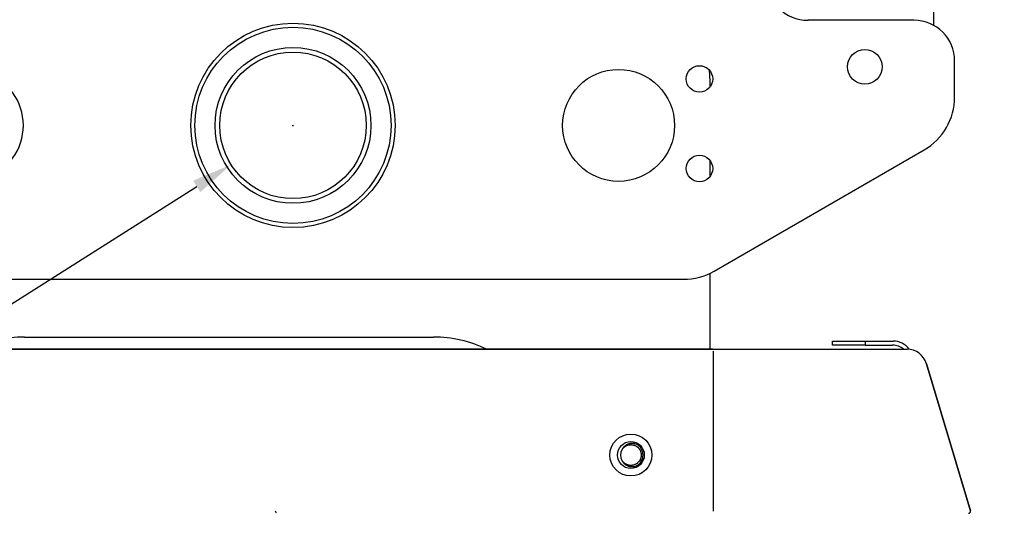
# Model space of a CAD drawing. Header units: millimetres. Extents: x 2819 to 5758, y -64 to 2014.
# Tile 7 of 41: x 3683 to 3925, y 1406 to 1527. Entities that reach past the tile are written whole.
import ezdxf

# ---------------------------------------------------------------- set-up
doc = ezdxf.new("R2010")
doc.units = ezdxf.units.MM
doc.dimstyles.get("Standard").update_dxf_attribs({"dimtxt": 20, "dimasz": 10, "dimexe": 9, "dimexo": 9, "dimgap": 10, "dimtad": 0, "dimtih": 1, "dimtoh": 1, "dimdsep": 46, "dimtxsty": 'Standard', "dimcen": 0.09, "dimadec": 0, "dimazin": 0, "dimtfac": 1, "dimtofl": 0, "dimtmove": 0, "dimatfit": 3, "dimfxl": 0, "dimtolj": 1, "dimtzin": 0, "dimarcsym": 0})

# ---------------------------------------------------------------- blocks, each defined once
blk = doc.blocks.new('*D3')
at = {"color": 0, "lineweight": -2}
for p, q in [((3826.78, 1563.04), (4120.52, 1563.04)), ((4111.52, 1553.04), (4111.52, 1264.1)), ((4111.52, 935.16), (4111.52, 1224.1)), ((4591.44, 925.16), (4102.52, 925.16))]:
    blk.add_line(p, q, dxfattribs=at)
at = {"color": 0, "lineweight": 18}
for points in [[(4109.86, 1553.04), (4113.19, 1553.04), (4111.52, 1563.04)], [(4109.86, 935.16), (4113.19, 935.16), (4111.52, 925.16)]]:
    blk.add_solid(points, dxfattribs=at)
at = {"layer": 'Defpoints', "color": 0, "lineweight": 18}
for p in [(3817.78, 1563.04), (4111.52, 925.16), (4600.44, 925.16)]:
    blk.add_point(p, dxfattribs=at)
at = {"color": 0, "lineweight": 18, "insert": (4111.52, 1244.1), "char_height": 20, "attachment_point": 5}
blk.add_mtext('\\A1;640', dxfattribs=at)
blk = doc.blocks.new('*D9')
at = {"color": 0, "lineweight": -2}
for p, q in [((3750.14, 1501.03), (3750.32, 1501.03)), ((3750.23, 1500.94), (3750.23, 1501.12)), ((3553.93, 1376.57), (3726.58, 1486.04)), ((3530.59, 1376.57), (3553.93, 1376.57))]:
    blk.add_line(p, q, dxfattribs=at)
at = {"color": 0, "lineweight": 18}
blk.add_solid([(3725.69, 1487.45), (3727.47, 1484.63), (3735.03, 1491.39)], dxfattribs=at)
at = {"layer": 'Defpoints', "color": 0, "lineweight": 18}
for p in [(3765.43, 1510.67), (3735.03, 1491.39)]:
    blk.add_point(p, dxfattribs=at)
at = {"color": 0, "lineweight": 18, "insert": (3493.93, 1376.57), "char_height": 20, "attachment_point": 5}
blk.add_mtext('\\A1;∅36', dxfattribs=at)

msp = doc.modelspace()

# ---------------------------------------------------------------- linework, layer by layer
for p, q in [((3907.629, 1529.043), (3907.629, 1525.607)), ((3902.794, 1526.854), (3876.768, 1526.854)), ((3912.794, 1507.993), (3912.794, 1516.854)), ((3852.742, 1510.553), (3852.742, 1511.033)), ((3853.71, 1465.221), (3905.294, 1495.003)), ((3852.742, 1488.552), (3852.742, 1492.335)), ((3852.742, 1446.034), (3852.742, 1464.707)), ((3654.248, 1463.211), (3846.21, 1463.211)), ((3684.242, 1449.033), (3784.742, 1449.033)), ((3882.814, 1448.033), (3890.814, 1448.033)), ((3882.814, 1447.033), (3882.814, 1448.033)), ((3890.814, 1447.033), (3882.814, 1447.033)), ((3890.814, 1448.033), (3897.665, 1448.033)), ((3890.814, 1448.033), (3890.814, 1447.033)), ((3890.814, 1447.033), (3897.561, 1447.033)), ((3853.414, 1446.033), (3612.242, 1446.033)), ((3612.242, 1446.033), (3853.414, 1446.033)), ((3684.492, 1446.036), (3681.992, 1446.036)), ((3684.492, 1446.033), (3684.492, 1446.036)), ((3684.494, 1446.036), (3686.992, 1446.036)), ((3686.992, 1446.036), (3686.992, 1446.033)), ((3689.492, 1446.036), (3686.992, 1446.036)), ((3689.492, 1446.033), (3689.492, 1446.036)), ((3689.493, 1446.036), (3691.994, 1446.036)), ((3691.992, 1446.036), (3691.992, 1446.033)), ((3694.492, 1446.036), (3691.992, 1446.036)), ((3694.492, 1446.033), (3694.492, 1446.036)), ((3694.493, 1446.036), (3696.994, 1446.036)), ((3696.992, 1446.036), (3696.992, 1446.033)), ((3699.492, 1446.036), (3696.992, 1446.036)), ((3699.492, 1446.033), (3699.492, 1446.036)), ((3699.492, 1446.036), (3701.993, 1446.036)), ((3701.992, 1446.036), (3701.992, 1446.033)), ((3704.492, 1446.036), (3701.992, 1446.036)), ((3704.492, 1446.033), (3704.492, 1446.036)), ((3704.494, 1446.036), (3706.989, 1446.036)), ((3706.992, 1446.036), (3706.992, 1446.033)), ((3709.492, 1446.036), (3706.992, 1446.036)), ((3709.491, 1446.036), (3711.992, 1446.036)), ((3709.492, 1446.033), (3709.492, 1446.036)), ((3711.992, 1446.036), (3711.992, 1446.033)), ((3714.492, 1446.036), (3711.992, 1446.036)), ((3714.49, 1446.036), (3716.991, 1446.036)), ((3714.492, 1446.033), (3714.492, 1446.036)), ((3716.992, 1446.036), (3716.992, 1446.033)), ((3719.492, 1446.036), (3716.992, 1446.036)), ((3719.489, 1446.036), (3721.99, 1446.036)), ((3719.492, 1446.033), (3719.492, 1446.036)), ((3721.992, 1446.036), (3721.992, 1446.033)), ((3724.492, 1446.036), (3721.992, 1446.036)), ((3724.491, 1446.036), (3726.99, 1446.036)), ((3724.492, 1446.033), (3724.492, 1446.036)), ((3726.992, 1446.036), (3726.992, 1446.033)), ((3729.492, 1446.036), (3726.992, 1446.036)), ((3729.491, 1446.036), (3731.989, 1446.036)), ((3729.492, 1446.033), (3729.492, 1446.036)), ((3731.992, 1446.036), (3731.992, 1446.033)), ((3734.492, 1446.036), (3731.992, 1446.036)), ((3734.49, 1446.036), (3736.991, 1446.036)), ((3734.492, 1446.033), (3734.492, 1446.036)), ((3736.992, 1446.036), (3736.992, 1446.033)), ((3739.492, 1446.036), (3736.992, 1446.036)), ((3739.489, 1446.036), (3741.991, 1446.036)), ((3739.492, 1446.033), (3739.492, 1446.036)), ((3741.992, 1446.036), (3741.992, 1446.033)), ((3744.492, 1446.036), (3741.992, 1446.036)), ((3744.492, 1446.033), (3744.492, 1446.036)), ((3744.492, 1446.036), (3746.99, 1446.036)), ((3746.992, 1446.036), (3746.992, 1446.033)), ((3749.492, 1446.036), (3746.992, 1446.036)), ((3749.492, 1446.036), (3751.992, 1446.036)), ((3749.492, 1446.033), (3749.492, 1446.036)), ((3751.992, 1446.036), (3751.992, 1446.033)), ((3754.492, 1446.036), (3751.992, 1446.036)), ((3754.492, 1446.036), (3756.992, 1446.036)), ((3754.492, 1446.033), (3754.492, 1446.036)), ((3756.992, 1446.036), (3756.992, 1446.033)), ((3759.492, 1446.036), (3756.992, 1446.036)), ((3759.492, 1446.036), (3761.992, 1446.036)), ((3759.492, 1446.033), (3759.492, 1446.036)), ((3761.992, 1446.036), (3761.992, 1446.033)), ((3764.492, 1446.036), (3761.992, 1446.036)), ((3764.489, 1446.036), (3799.242, 1446.036)), ((3764.492, 1446.033), (3764.492, 1446.036)), ((3853.414, 1446.033), (3901.095, 1446.033)), ((3853.415, 1446.033), (3901.097, 1446.033)), ((3853.503, 1445.533), (3853.503, 1406.215)), ((3916.681, 1406.358), (3905.886, 1442.465)), ((3905.886, 1442.465), (3916.68, 1406.358)), ((3746.183, 1405.715), (3745.894, 1406.215))]:
    msp.add_line(p, q)
for centre, radius in [((3750.229, 1501.033), 25.1), ((3750.229, 1501.033), 24.1), ((3750.229, 1501.033), 19.15), ((3890.729, 1515.429), 4.25), ((3750.229, 1501.033), 18), ((3830.229, 1501.033), 13.75), ((3850.099, 1512.444), 3.25), ((3850.099, 1490.444), 3.25), ((3833.242, 1420.033), 5.15), ((3833.242, 1420.033), 5.15), ((3833.242, 1420.033), 3.3)]:
    msp.add_circle(centre, radius)
for centre, radius, start, end in [((3876.768, 1536.854), 10, 180, 270), ((3902.794, 1516.854), 10, 0, 90), ((3670.229, 1501.033), 13.75, 0, 142.23375), ((3822.742, 1511.033), 30, 0, 6.83297), ((3897.794, 1507.993), 15, 300, 0), ((3670.229, 1501.033), 13.75, 217.76625, 0), ((3846.21, 1478.211), 15, 270, 300), ((3684.242, 1419.033), 30, 90, 115.84237), ((3784.742, 1419.033), 30, 64.15734, 90), ((3897.561, 1443.033), 4, 48.59111, 90), ((3897.665, 1443.033), 5, 36.36122, 90), ((3901.095, 1441.033), 5, 16.64434, 90), ((3833.242, 1420.033), 3, 304.59628, 55.40372), ((3833.242, 1420.033), 2.55, 148.94395, 211.05605), ((3916.201, 1406.215), 0.5, 270, 16.64434)]:
    msp.add_arc(centre, radius, start, end)
for points, knots in [([(3831.057, 1421.349), (3831.127, 1421.464), (3831.205, 1421.573), (3831.333, 1421.726), (3831.378, 1421.775), (3831.449, 1421.847), (3831.473, 1421.87), (3831.522, 1421.916), (3831.547, 1421.938), (3831.674, 1422.049), (3831.781, 1422.128), (3832.007, 1422.268), (3832.125, 1422.33), (3832.28, 1422.395), (3832.311, 1422.408), (3832.374, 1422.431), (3832.468, 1422.465), (3832.564, 1422.493), (3832.758, 1422.54), (3832.889, 1422.562), (3833.056, 1422.577), (3833.09, 1422.579), (3833.157, 1422.582), (3833.258, 1422.585), (3833.358, 1422.582), (3833.557, 1422.567), (3833.688, 1422.547), (3833.851, 1422.51), (3833.883, 1422.502), (3833.948, 1422.484), (3833.98, 1422.474), (3834.077, 1422.444), (3834.139, 1422.421), (3834.325, 1422.346), (3834.443, 1422.286), (3834.615, 1422.183), (3834.671, 1422.146), (3834.753, 1422.088), (3834.78, 1422.068), (3834.833, 1422.026), (3834.859, 1422.005), (3834.986, 1421.898), (3835.081, 1421.805), (3835.212, 1421.654), (3835.254, 1421.602), (3835.313, 1421.521), (3835.333, 1421.493), (3835.371, 1421.438), (3835.389, 1421.409), (3835.477, 1421.267), (3835.538, 1421.149), (3835.616, 1420.966), (3835.64, 1420.903), (3835.671, 1420.808), (3835.681, 1420.776), (3835.7, 1420.712), (3835.709, 1420.679), (3835.749, 1420.516), (3835.771, 1420.385), (3835.788, 1420.186), (3835.791, 1420.12), (3835.792, 1419.986), (3835.79, 1419.919), (3835.776, 1419.718), (3835.756, 1419.586), (3835.696, 1419.327), (3835.656, 1419.2), (3835.592, 1419.044), (3835.579, 1419.013), (3835.551, 1418.952), (3835.508, 1418.861), (3835.46, 1418.774), (3835.357, 1418.603), (3835.28, 1418.495), (3835.172, 1418.367), (3835.15, 1418.341), (3835.105, 1418.292), (3835.082, 1418.267), (3835.011, 1418.196), (3834.962, 1418.15), (3834.811, 1418.019), (3834.704, 1417.94), (3834.563, 1417.852), (3834.534, 1417.835), (3834.476, 1417.801), (3834.446, 1417.785), (3834.357, 1417.739), (3834.296, 1417.71), (3834.112, 1417.633), (3833.986, 1417.591), (3833.792, 1417.542), (3833.726, 1417.529), (3833.627, 1417.512), (3833.593, 1417.507), (3833.527, 1417.499), (3833.494, 1417.496), (3833.327, 1417.481), (3833.194, 1417.48), (3832.995, 1417.494), (3832.929, 1417.502), (3832.829, 1417.517), (3832.796, 1417.522), (3832.73, 1417.535), (3832.697, 1417.542), (3832.534, 1417.58), (3832.407, 1417.62), (3832.223, 1417.695), (3832.162, 1417.722), (3832.072, 1417.767), (3832.043, 1417.783), (3831.984, 1417.815), (3831.955, 1417.832), (3831.811, 1417.919), (3831.702, 1417.996), (3831.499, 1418.167), (3831.404, 1418.261), (3831.294, 1418.388), (3831.272, 1418.414), (3831.23, 1418.466), (3831.169, 1418.546), (3831.113, 1418.628), (3831.024, 1418.771), (3830.975, 1418.861), (3830.931, 1418.955)], [0, 0, 0, 0, 0.0296121, 0.0296121, 0.0444181, 0.0444181, 0.0518211, 0.0518211, 0.0592242, 0.0592242, 0.0888362, 0.0888362, 0.1184483, 0.1184483, 0.1258513, 0.1258513, 0.1332544, 0.1480604, 0.1480604, 0.1776725, 0.1776725, 0.1850755, 0.1850755, 0.1924785, 0.2072846, 0.2072846, 0.2368967, 0.2368967, 0.2442997, 0.2442997, 0.2517027, 0.2517027, 0.2665087, 0.2665087, 0.2961208, 0.2961208, 0.3109269, 0.3109269, 0.3183299, 0.3183299, 0.3257329, 0.3257329, 0.355345, 0.355345, 0.370151, 0.370151, 0.377554, 0.377554, 0.3849571, 0.3849571, 0.4145691, 0.4145691, 0.4293752, 0.4293752, 0.4367782, 0.4367782, 0.4441812, 0.4441812, 0.4737933, 0.4737933, 0.4885994, 0.4885994, 0.5034054, 0.5034054, 0.5330175, 0.5330175, 0.5626296, 0.5626296, 0.5700326, 0.5700326, 0.5774356, 0.5922416, 0.5922416, 0.6218537, 0.6218537, 0.6292567, 0.6292567, 0.6366598, 0.6366598, 0.6514658, 0.6514658, 0.6810779, 0.6810779, 0.6884809, 0.6884809, 0.6958839, 0.6958839, 0.71069, 0.71069, 0.7403021, 0.7403021, 0.7551081, 0.7551081, 0.7625111, 0.7625111, 0.7699141, 0.7699141, 0.7995262, 0.7995262, 0.8143323, 0.8143323, 0.8217353, 0.8217353, 0.8291383, 0.8291383, 0.8587504, 0.8587504, 0.8735564, 0.8735564, 0.8809594, 0.8809594, 0.8883625, 0.8883625, 0.9179745, 0.9179745, 0.9475866, 0.9475866, 0.9549896, 0.9549896, 0.9623927, 0.9771987, 0.9771987, 1, 1, 1, 1]), ([(3834.945, 1422.503), (3834.862, 1422.55), (3834.692, 1422.635), (3834.516, 1422.703), (3834.337, 1422.762), (3834.246, 1422.788), (3834.13, 1422.814), (3834.106, 1422.819), (3834.06, 1422.828), (3834.036, 1422.833), (3833.965, 1422.845), (3833.918, 1422.852), (3833.777, 1422.87), (3833.589, 1422.884), (3833.4, 1422.879), (3833.258, 1422.869), (3833.211, 1422.864), (3833.14, 1422.855), (3833.117, 1422.852), (3833.069, 1422.845), (3833.046, 1422.841), (3832.928, 1422.82), (3832.743, 1422.777), (3832.565, 1422.716), (3832.389, 1422.646), (3832.303, 1422.606), (3832.177, 1422.54), (3832.135, 1422.516), (3832.053, 1422.467), (3832.013, 1422.442), (3831.895, 1422.362), (3831.819, 1422.306), (3831.674, 1422.184), (3831.605, 1422.12), (3831.506, 1422.017), (3831.474, 1421.982), (3831.427, 1421.928), (3831.412, 1421.909), (3831.382, 1421.872), (3831.367, 1421.854), (3831.294, 1421.759), (3831.187, 1421.603), (3831.098, 1421.435), (3831.057, 1421.349)], [0, 0, 0, 0, 0.0625, 0.125, 0.125, 0.1875, 0.1875, 0.203125, 0.203125, 0.21875, 0.21875, 0.25, 0.25, 0.3125, 0.375, 0.375, 0.40625, 0.40625, 0.421875, 0.421875, 0.4375, 0.4375, 0.5, 0.5625, 0.5625, 0.625, 0.625, 0.65625, 0.65625, 0.6875, 0.6875, 0.75, 0.75, 0.8125, 0.8125, 0.84375, 0.84375, 0.859375, 0.859375, 0.875, 0.875, 0.9375, 1, 1, 1, 1]), ([(3831.057, 1418.718), (3831.097, 1418.631), (3831.187, 1418.464), (3831.294, 1418.308), (3831.366, 1418.213), (3831.381, 1418.195), (3831.411, 1418.158), (3831.427, 1418.139), (3831.474, 1418.085), (3831.506, 1418.05), (3831.604, 1417.947), (3831.743, 1417.818), (3831.894, 1417.705), (3831.992, 1417.638), (3832.012, 1417.625), (3832.053, 1417.6), (3832.073, 1417.587), (3832.135, 1417.551), (3832.176, 1417.527), (3832.302, 1417.461), (3832.388, 1417.421), (3832.563, 1417.351), (3832.652, 1417.32), (3832.789, 1417.281), (3832.835, 1417.269), (3832.905, 1417.253), (3832.928, 1417.248), (3832.975, 1417.238), (3833.092, 1417.216), (3833.209, 1417.201), (3833.398, 1417.187), (3833.492, 1417.185), (3833.634, 1417.188), (3833.705, 1417.192), (3833.776, 1417.198), (3833.824, 1417.203), (3833.847, 1417.206), (3833.966, 1417.22), (3834.059, 1417.237), (3834.243, 1417.278), (3834.334, 1417.304), (3834.513, 1417.363), (3834.602, 1417.397), (3834.733, 1417.455), (3834.776, 1417.475), (3834.861, 1417.518), (3834.904, 1417.54), (3834.945, 1417.564)], [0, 0, 0, 0, 0.0625, 0.125, 0.125, 0.140625, 0.140625, 0.15625, 0.15625, 0.1875, 0.1875, 0.25, 0.3125, 0.3125, 0.328125, 0.328125, 0.34375, 0.34375, 0.375, 0.375, 0.4375, 0.4375, 0.5, 0.5, 0.53125, 0.53125, 0.546875, 0.546875, 0.5625, 0.625, 0.625, 0.6875, 0.6875, 0.71875, 0.734375, 0.734375, 0.75, 0.75, 0.8125, 0.8125, 0.875, 0.875, 0.9375, 0.9375, 0.96875, 0.96875, 1, 1, 1, 1])]:
    msp.add_open_spline(points, degree=3, knots=knots)
msp.add_open_spline([(3833.549, 1422.565), (3833.639, 1422.554), (3833.729, 1422.538), (3833.818, 1422.517)], degree=3)

# ---------------------------------------------------------------- dimensions: what is measured, and where the dimension line sits
at = {"lineweight": 18}
dim = msp.add_linear_dim(base=(4111.523, 925.156), p1=(3817.775, 1563.041), p2=(4600.445, 925.156), angle=90, text='640', dimstyle='Standard', dxfattribs=at)
dim.commit()
dim.dimension.update_dxf_attribs({"geometry": '*D3', "text_midpoint": (4111.523, 1244.099)})
dim = msp.add_diameter_dim_2p(p1=(3765.431, 1510.672), p2=(3735.027, 1491.395), dimstyle='Standard', dxfattribs=at)
dim.commit()
dim.dimension.update_dxf_attribs({"geometry": '*D9', "text_midpoint": (3493.928, 1376.574), "dimtype": 163})

doc.saveas('drawing.dxf')
